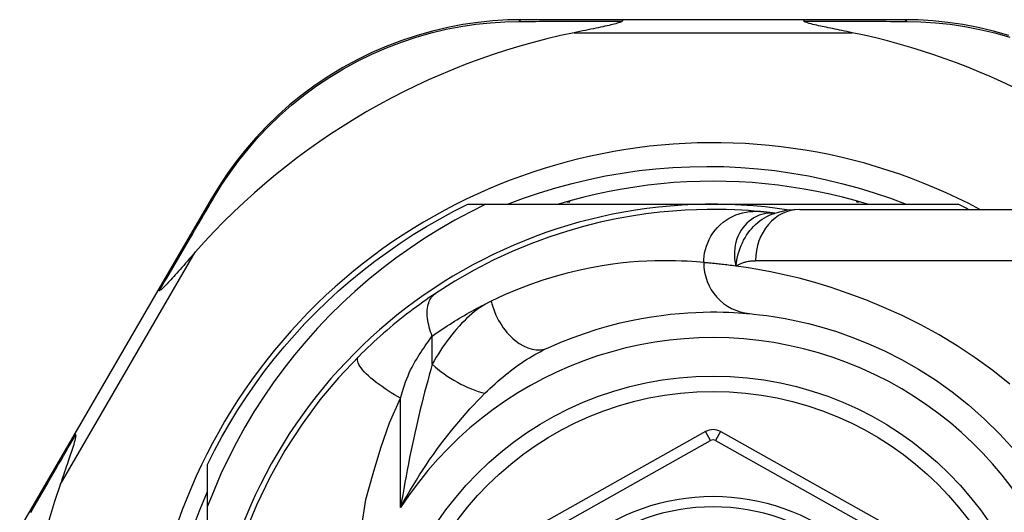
# Model space of a CAD drawing. Header units: inches. Extents: x 15 to 513, y 46 to 241.
# Tile 103 of 256: x 67.281 to 68.037, y 147.27 to 147.648. Entities that reach past the tile are written whole.
import ezdxf

# ---------------------------------------------------------------- set-up
doc = ezdxf.new("R2010")
doc.units = ezdxf.units.IN
doc.header["$MEASUREMENT"] = 0
doc.layers.add('Visible Edges(ANSI)', color=7, linetype='Continuous', lineweight=25)
doc.layers.add('Visible Tangent Edges(ANSI)', color=7, linetype='Continuous', lineweight=25)

msp = doc.modelspace()

# ---------------------------------------------------------------- linework, layer by layer
at = {"layer": 'Visible Edges(ANSI)'}
for p, q in [((67.74407, 147.64834), (67.66664, 147.64834)), ((67.88218, 147.64834), (67.74407, 147.64834)), ((67.95923, 147.64834), (67.88218, 147.64834)), ((67.42833, 147.51117), (67.38729, 147.44051)), ((67.62504, 147.50661), (67.63883, 147.50661)), ((67.63883, 147.50661), (67.81313, 147.50661)), ((67.70122, 147.50858), (67.70313, 147.50858)), ((67.70313, 147.50858), (67.70313, 147.50912)), ((67.81313, 147.50661), (68.00121, 147.50661)), ((67.92313, 147.50912), (67.92313, 147.50858)), ((67.92313, 147.50858), (67.92504, 147.50858)), ((67.86043, 147.49975), (67.86038, 147.49975)), ((67.87956, 147.50267), (68.11682, 147.50267)), ((67.38729, 147.44051), (67.32345, 147.33061)), ((67.80735, 147.3321), (67.62633, 147.23047)), ((68.0001, 147.23046), (67.81891, 147.33211)), ((67.32345, 147.33061), (67.2812, 147.25787)), ((67.42533, 147.27472), (67.42533, 147.3069)), ((67.42533, 147.11881), (67.42533, 147.27472))]:
    msp.add_line(p, q, dxfattribs=at)
at = {"layer": 'Visible Edges(ANSI)', "flags": 128}
for points in [[(67.66664, 147.64834), (67.65557, 147.64812), (67.64427, 147.64743), (67.6328, 147.64625), (67.6212, 147.64457), (67.60953, 147.64235), (67.59782, 147.63961), (67.58612, 147.63631), (67.57445, 147.63246), (67.56287, 147.62804), (67.55143, 147.62306), (67.54016, 147.61754), (67.52913, 147.61152), (67.51838, 147.60501), (67.50796, 147.59805), (67.49791, 147.59065), (67.48829, 147.58284), (67.47912, 147.57468), (67.47041, 147.56621), (67.46218, 147.55747), (67.45442, 147.5485), (67.44715, 147.53935), (67.44038, 147.53005), (67.4341, 147.52064), (67.42833, 147.51117)], [(67.74347, 147.64727), (67.74307, 147.64686), (67.74236, 147.6465), (67.74153, 147.64618), (67.74058, 147.64586), (67.73957, 147.64556), (67.73851, 147.64527), (67.73734, 147.64497), (67.73607, 147.64465), (67.73472, 147.64433), (67.73327, 147.64399), (67.73175, 147.64365), (67.73016, 147.6433), (67.7285, 147.64293), (67.72679, 147.64257), (67.72502, 147.64219), (67.72318, 147.6418), (67.72128, 147.6414), (67.71931, 147.64099), (67.71729, 147.64057), (67.71522, 147.64014), (67.71309, 147.6397), (67.71092, 147.63926), (67.70871, 147.6388), (67.70647, 147.63834)], [(67.74407, 147.64834), (67.74405, 147.64834), (67.74402, 147.64833), (67.74399, 147.64832), (67.74397, 147.64831), (67.74394, 147.64829), (67.74392, 147.64827), (67.74389, 147.64825), (67.74386, 147.64822), (67.74384, 147.64819), (67.74381, 147.64815), (67.74379, 147.64811), (67.74376, 147.64807), (67.74374, 147.64802), (67.74371, 147.64797), (67.74369, 147.64792), (67.74366, 147.64786), (67.74364, 147.6478), (67.74361, 147.64773), (67.74359, 147.64766), (67.74356, 147.64759), (67.74354, 147.64752), (67.74352, 147.64744), (67.74349, 147.64735), (67.74347, 147.64727)], [(67.88218, 147.64834), (67.88221, 147.64834), (67.88224, 147.64833), (67.88226, 147.64832), (67.88229, 147.64831), (67.88231, 147.64829), (67.88234, 147.64827), (67.88237, 147.64825), (67.88239, 147.64822), (67.88242, 147.64819), (67.88244, 147.64815), (67.88247, 147.64811), (67.88249, 147.64807), (67.88252, 147.64802), (67.88254, 147.64797), (67.88257, 147.64792), (67.88259, 147.64786), (67.88262, 147.6478), (67.88264, 147.64773), (67.88267, 147.64766), (67.88269, 147.64759), (67.88272, 147.64752), (67.88274, 147.64744), (67.88276, 147.64735), (67.88279, 147.64727)], [(67.91979, 147.63834), (67.91779, 147.63875), (67.91582, 147.63916), (67.91388, 147.63956), (67.91198, 147.63995), (67.91011, 147.64033), (67.90828, 147.64071), (67.90649, 147.64108), (67.90475, 147.64145), (67.90306, 147.6418), (67.90141, 147.64215), (67.89983, 147.64249), (67.8983, 147.64282), (67.89683, 147.64314), (67.89542, 147.64344), (67.89409, 147.64374), (67.89271, 147.64406), (67.89124, 147.6444), (67.88973, 147.64476), (67.88825, 147.64514), (67.88683, 147.64552), (67.88554, 147.64591), (67.88433, 147.64632), (67.88335, 147.64676), (67.88279, 147.64727)], [(68.03996, 147.63625), (68.02823, 147.63956), (68.0165, 147.64232), (68.0048, 147.64455), (67.99317, 147.64624), (67.98166, 147.64743), (67.97034, 147.64812), (67.95923, 147.64834)], [(67.65534, 147.50661), (67.66758, 147.51121), (67.67997, 147.51543), (67.69248, 147.51926), (67.70508, 147.52269), (67.71777, 147.52572), (67.73055, 147.52836), (67.74339, 147.53059), (67.75629, 147.53242), (67.76925, 147.53385), (67.78225, 147.53487), (67.79527, 147.53548), (67.80833, 147.53569), (67.82139, 147.53549), (67.83446, 147.53488), (67.8475, 147.53385), (67.86049, 147.53242), (67.87342, 147.53059), (67.88627, 147.52835), (67.89904, 147.52572), (67.91171, 147.52268), (67.92428, 147.51925), (67.93674, 147.51543), (67.94908, 147.51121), (67.96129, 147.50661)], [(67.93168, 147.50661), (67.92206, 147.50942), (67.91237, 147.51199), (67.90262, 147.51433), (67.89281, 147.51642), (67.88296, 147.51827), (67.87306, 147.51987), (67.86313, 147.52123), (67.85317, 147.52234), (67.84318, 147.52321), (67.83317, 147.52383), (67.82315, 147.5242), (67.81313, 147.52432), (67.8031, 147.5242), (67.79308, 147.52383), (67.78308, 147.52321), (67.77309, 147.52234), (67.76313, 147.52123), (67.75319, 147.51987), (67.7433, 147.51827), (67.73344, 147.51642), (67.72364, 147.51433), (67.71389, 147.51199), (67.7042, 147.50942), (67.69458, 147.50661)], [(67.63883, 147.50661), (67.62679, 147.50064), (67.61495, 147.49429), (67.60331, 147.48757), (67.59189, 147.48049), (67.5807, 147.47304), (67.56974, 147.46524), (67.55903, 147.45708), (67.54856, 147.44858), (67.53837, 147.43974), (67.52847, 147.43059), (67.51888, 147.42114), (67.5096, 147.41139), (67.50064, 147.40136), (67.49201, 147.39104), (67.48371, 147.38046), (67.47576, 147.36961), (67.46815, 147.35851), (67.46089, 147.34715), (67.45399, 147.33556), (67.44747, 147.32375), (67.44134, 147.31176), (67.43561, 147.29958), (67.43027, 147.28723), (67.42533, 147.27472)], [(67.42533, 147.3069), (67.43071, 147.31761), (67.43639, 147.32817), (67.44236, 147.33857), (67.44862, 147.3488), (67.45515, 147.35885), (67.46197, 147.36871), (67.46906, 147.37838), (67.47641, 147.38785), (67.48402, 147.39711), (67.49189, 147.40616), (67.50001, 147.41498), (67.50836, 147.42358), (67.51696, 147.43193), (67.52578, 147.44005), (67.53483, 147.44792), (67.54409, 147.45553), (67.55356, 147.46289), (67.56323, 147.46997), (67.5731, 147.47679), (67.58314, 147.48332), (67.59337, 147.48958), (67.60377, 147.49555), (67.61433, 147.50123), (67.62504, 147.50661)], [(67.84838, 147.50105), (67.84466, 147.50137), (67.84028, 147.50171), (67.83525, 147.50203), (67.82957, 147.50232), (67.82324, 147.50254), (67.81628, 147.50266), (67.80869, 147.50265), (67.80047, 147.50246), (67.79164, 147.50207), (67.78221, 147.50142), (67.77218, 147.50048), (67.76159, 147.4992), (67.75043, 147.49752), (67.73873, 147.49539), (67.72652, 147.49277), (67.71382, 147.4896), (67.70067, 147.48583), (67.68712, 147.4814), (67.67319, 147.47626), (67.65894, 147.47034), (67.64446, 147.46363), (67.62977, 147.45605), (67.61501, 147.44759), (67.60019, 147.4382)], [(67.86038, 147.49975), (67.85973, 147.49983), (67.85908, 147.49991), (67.85845, 147.49999), (67.85784, 147.50006), (67.85723, 147.50013), (67.85664, 147.5002), (67.85607, 147.50026), (67.8555, 147.50032), (67.85496, 147.50039), (67.85442, 147.50044), (67.8539, 147.5005), (67.85339, 147.50055), (67.8529, 147.50061), (67.85242, 147.50066), (67.85195, 147.5007), (67.8515, 147.50075), (67.85106, 147.50079), (67.85064, 147.50083), (67.85023, 147.50087), (67.84983, 147.50091), (67.84945, 147.50095), (67.84908, 147.50098), (67.84872, 147.50102), (67.84838, 147.50105)], [(67.87956, 147.50267), (67.87002, 147.50197), (67.86013, 147.49965)], [(67.41584, 147.46976), (67.41431, 147.46802), (67.4128, 147.4663), (67.41131, 147.46461), (67.40985, 147.46294), (67.40841, 147.46131), (67.40701, 147.45972), (67.40564, 147.45816), (67.4043, 147.45665), (67.40301, 147.45519), (67.40175, 147.45377), (67.40054, 147.45241), (67.39937, 147.45111), (67.39826, 147.44986), (67.39719, 147.44869), (67.39618, 147.44758), (67.39522, 147.44654), (67.39425, 147.44549), (67.39324, 147.44443), (67.39224, 147.4434), (67.39129, 147.44246), (67.3904, 147.44164), (67.38964, 147.44101), (67.389, 147.44059), (67.38848, 147.44045)], [(67.38729, 147.44051), (67.3873, 147.44053), (67.38732, 147.44055), (67.38734, 147.44056), (67.38736, 147.44058), (67.38739, 147.44059), (67.38742, 147.4406), (67.38745, 147.44061), (67.38749, 147.44061), (67.38753, 147.44062), (67.38757, 147.44062), (67.38761, 147.44062), (67.38766, 147.44062), (67.38771, 147.44062), (67.38777, 147.44061), (67.38783, 147.4406), (67.38789, 147.44059), (67.38795, 147.44058), (67.38802, 147.44057), (67.38809, 147.44056), (67.38816, 147.44054), (67.38824, 147.44052), (67.38832, 147.4405), (67.3884, 147.44048), (67.38848, 147.44045)], [(67.60019, 147.4382), (67.59783, 147.43661), (67.59543, 147.43497), (67.593, 147.43328), (67.59054, 147.43154), (67.58806, 147.42976), (67.58555, 147.42794), (67.58304, 147.42607), (67.58051, 147.42416), (67.57797, 147.42221), (67.57543, 147.42022), (67.57287, 147.41819), (67.57032, 147.41612), (67.56779, 147.41404), (67.56527, 147.41192), (67.56277, 147.40979), (67.56029, 147.40764), (67.55782, 147.40546), (67.55538, 147.40327), (67.55296, 147.40105), (67.55056, 147.39883), (67.54819, 147.39658), (67.54585, 147.39433), (67.54353, 147.39206), (67.54124, 147.38978)], [(67.68666, 147.39649), (67.69631, 147.40068), (67.70582, 147.40444), (67.71516, 147.40777), (67.72429, 147.41071), (67.73318, 147.41327), (67.74182, 147.41548), (67.75018, 147.41737), (67.75824, 147.41895), (67.76598, 147.42027), (67.77341, 147.42134), (67.78052, 147.42219), (67.7873, 147.42285), (67.79375, 147.42332), (67.79985, 147.42365), (67.80561, 147.42384), (67.81101, 147.42392), (67.81606, 147.42392), (67.82075, 147.42385), (67.82507, 147.42371), (67.82903, 147.42353), (67.83262, 147.42332), (67.83584, 147.42309), (67.83868, 147.42286), (67.84115, 147.42264)], [(67.84115, 147.42264), (67.84439, 147.42233), (67.84875, 147.42185), (67.85423, 147.42115), (67.86077, 147.42019), (67.86832, 147.41891), (67.87685, 147.41721), (67.88629, 147.41503), (67.89661, 147.41229), (67.90773, 147.40886), (67.91952, 147.4047), (67.93184, 147.39977), (67.94456, 147.39404), (67.95753, 147.38749), (67.97062, 147.38009), (67.98368, 147.3718), (67.99658, 147.36261), (68.00916, 147.35256), (68.02134, 147.34169), (68.03306, 147.33008), (68.04423, 147.31778)], [(67.54124, 147.38978), (67.52577, 147.37333), (67.51156, 147.35636), (67.49786, 147.3378), (67.48466, 147.31746), (67.473, 147.29674), (67.46273, 147.27558), (67.45356, 147.25323)], [(67.32409, 147.3296), (67.32423, 147.32887), (67.3241, 147.3278), (67.32383, 147.32656), (67.32349, 147.32523), (67.32309, 147.3238), (67.32263, 147.32228), (67.32215, 147.32072), (67.32164, 147.31915), (67.32114, 147.31761), (67.32066, 147.31616), (67.32019, 147.31475), (67.3197, 147.31328), (67.31918, 147.31174), (67.31864, 147.31013), (67.31807, 147.30847), (67.31749, 147.30675), (67.31688, 147.30498), (67.31626, 147.30316), (67.31561, 147.30129), (67.31496, 147.29937), (67.31428, 147.29741), (67.3136, 147.29542), (67.3129, 147.29338), (67.31219, 147.29132)], [(67.32345, 147.33061), (67.32344, 147.33059), (67.32344, 147.33057), (67.32343, 147.33054), (67.32343, 147.33051), (67.32343, 147.33049), (67.32344, 147.33046), (67.32345, 147.33042), (67.32346, 147.33039), (67.32348, 147.33035), (67.3235, 147.33031), (67.32352, 147.33027), (67.32354, 147.33023), (67.32357, 147.33019), (67.3236, 147.33014), (67.32364, 147.3301), (67.32368, 147.33005), (67.32372, 147.33), (67.32376, 147.32995), (67.32381, 147.32989), (67.32386, 147.32984), (67.32391, 147.32978), (67.32397, 147.32972), (67.32403, 147.32966), (67.32409, 147.3296)], [(67.41429, 147.25867), (67.41957, 147.27245), (67.42533, 147.28605)]]:
    msp.add_lwpolyline(points, dxfattribs=at)
at = {"layer": 'Visible Edges(ANSI)'}
msp.add_circle((67.81313, 147.11881), 0.25591, dxfattribs=at)
for centre, radius, start, end in [((67.81313, 147.11967), 0.52953, 101.6205, 138.6133), ((67.81313, 147.11967), 0.52953, 46.3272, 78.3795), ((67.81313, 147.11881), 0.43504, 61.92751, 298.07249), ((67.81313, 147.11881), 0.3878, 81.33391, 250.21195), ((67.81313, 147.11881), 0.431, 62.95157, 64.12615), ((67.81313, 147.3218), 0.01181, 60.70877, 119.31319), ((67.81313, 147.11967), 0.52953, 161.08535, 207.06854), ((67.81313, 147.11881), 0.15551, 13.91643, 166.08357)]:
    msp.add_arc(centre, radius, start, end, dxfattribs=at)
at = {"layer": 'Visible Tangent Edges(ANSI)'}
for p, q in [((67.70647, 147.63834), (67.91979, 147.63834)), ((67.31219, 147.29132), (67.41584, 147.46976)), ((68.11682, 147.4633), (67.84567, 147.4633)), ((67.59773, 147.38377), (67.59773, 147.40544)), ((67.57342, 147.27377), (67.57342, 147.35771)), ((67.8112, 147.32524), (67.80735, 147.3321)), ((67.81891, 147.33211), (67.81506, 147.32524)), ((67.63018, 147.2236), (67.8112, 147.32524)), ((67.81506, 147.32524), (67.99624, 147.2236))]:
    msp.add_line(p, q, dxfattribs=at)
at = {"layer": 'Visible Tangent Edges(ANSI)', "flags": 128}
for points in [[(67.4307, 147.5126), (67.43638, 147.52185), (67.44256, 147.53103), (67.44922, 147.54011), (67.45637, 147.54905), (67.46398, 147.55781), (67.47207, 147.56635), (67.48061, 147.57463), (67.4896, 147.5826), (67.49903, 147.59023), (67.50888, 147.59747), (67.51909, 147.60428), (67.52962, 147.61065), (67.54042, 147.61656), (67.55145, 147.62196), (67.56265, 147.62685), (67.57398, 147.6312), (67.5854, 147.63499), (67.59685, 147.63824), (67.60831, 147.64095), (67.61973, 147.64315), (67.63107, 147.64484), (67.6423, 147.64603), (67.65336, 147.64674), (67.66419, 147.64701)], [(67.66419, 147.64701), (67.66732, 147.64702), (67.67046, 147.64703), (67.67362, 147.64705), (67.6768, 147.64706), (67.67999, 147.64707), (67.68321, 147.64708), (67.68643, 147.6471), (67.68968, 147.64711), (67.69293, 147.64712), (67.69621, 147.64713), (67.6995, 147.64714), (67.7028, 147.64716), (67.70612, 147.64717), (67.70945, 147.64718), (67.71279, 147.64719), (67.71615, 147.6472), (67.71953, 147.64721), (67.72291, 147.64722), (67.72631, 147.64723), (67.72972, 147.64724), (67.73314, 147.64724), (67.73657, 147.64725), (67.74001, 147.64726), (67.74347, 147.64727)], [(67.88279, 147.64727), (67.88622, 147.64726), (67.88965, 147.64725), (67.89306, 147.64724), (67.89647, 147.64724), (67.89986, 147.64723), (67.90324, 147.64722), (67.90661, 147.64721), (67.90996, 147.6472), (67.9133, 147.64719), (67.91663, 147.64718), (67.91995, 147.64717), (67.92325, 147.64716), (67.92654, 147.64714), (67.92981, 147.64713), (67.93307, 147.64712), (67.93631, 147.64711), (67.93954, 147.6471), (67.94275, 147.64709), (67.94595, 147.64707), (67.94912, 147.64706), (67.95229, 147.64705), (67.95543, 147.64704), (67.95856, 147.64702), (67.96167, 147.64701)], [(67.96167, 147.64701), (67.97254, 147.64674), (67.98362, 147.64603), (67.99488, 147.64483), (68.00626, 147.64313), (68.01771, 147.64092), (68.02919, 147.63819), (68.04067, 147.63493)], [(67.38848, 147.44045), (67.39032, 147.4436), (67.39215, 147.44674), (67.39398, 147.44987), (67.3958, 147.45299), (67.39762, 147.4561), (67.39942, 147.45919), (67.40123, 147.46227), (67.40302, 147.46534), (67.40481, 147.4684), (67.40659, 147.47145), (67.40837, 147.47448), (67.41013, 147.4775), (67.41189, 147.48051), (67.41365, 147.4835), (67.41539, 147.48648), (67.41713, 147.48945), (67.41885, 147.49239), (67.42057, 147.49533), (67.42228, 147.49825), (67.42399, 147.50115), (67.42568, 147.50404), (67.42736, 147.50691), (67.42904, 147.50977), (67.4307, 147.5126)], [(67.8059, 147.46185), (67.80598, 147.4643), (67.80622, 147.46681), (67.80663, 147.46935), (67.80722, 147.47192), (67.80799, 147.47449), (67.80896, 147.47705), (67.81011, 147.47958), (67.81146, 147.48205), (67.81299, 147.48443), (67.8147, 147.48672), (67.81659, 147.48889), (67.81863, 147.49092), (67.82081, 147.49279), (67.82312, 147.49448), (67.82552, 147.496), (67.82801, 147.49733), (67.83056, 147.49845), (67.83315, 147.49938), (67.83576, 147.50012), (67.83836, 147.50066), (67.84094, 147.50101), (67.84348, 147.50119), (67.84596, 147.5012), (67.84838, 147.50105)], [(67.8591, 147.49985), (67.85692, 147.49988), (67.85474, 147.49972), (67.85257, 147.49938), (67.85044, 147.49886), (67.84836, 147.49816), (67.84633, 147.49729), (67.84437, 147.49624), (67.84248, 147.49502), (67.84068, 147.49363), (67.83898, 147.49209), (67.83739, 147.49041), (67.83592, 147.48858), (67.83458, 147.48662), (67.83338, 147.48453), (67.83232, 147.48233), (67.83142, 147.48002), (67.83068, 147.47762), (67.83011, 147.47514), (67.82972, 147.47259), (67.82951, 147.46998), (67.82948, 147.46732), (67.82965, 147.46462), (67.83002, 147.4619), (67.8306, 147.45916)], [(67.8306, 147.45916), (67.83095, 147.46155), (67.83138, 147.46389), (67.83188, 147.4662), (67.83245, 147.46846), (67.83311, 147.47067), (67.83384, 147.47283), (67.83466, 147.47494), (67.83556, 147.477), (67.83654, 147.479), (67.83761, 147.48095), (67.83877, 147.48284), (67.84002, 147.48466), (67.84134, 147.4864), (67.84274, 147.48807), (67.84421, 147.48965), (67.84576, 147.49115), (67.84736, 147.49256), (67.84903, 147.49388), (67.85076, 147.4951), (67.85255, 147.49622), (67.85439, 147.49724), (67.85627, 147.49815), (67.85819, 147.49896), (67.86014, 147.49965)], [(67.86038, 147.49975), (67.86035, 147.49976), (67.86031, 147.49976), (67.86028, 147.49976), (67.86024, 147.49977), (67.8602, 147.49977), (67.86016, 147.49978), (67.86011, 147.49978), (67.86007, 147.49978), (67.86002, 147.49979), (67.85997, 147.49979), (67.85992, 147.4998), (67.85987, 147.4998), (67.85982, 147.4998), (67.85976, 147.49981), (67.8597, 147.49981), (67.85965, 147.49982), (67.85958, 147.49982), (67.85952, 147.49982), (67.85946, 147.49983), (67.85939, 147.49983), (67.85932, 147.49984), (67.85925, 147.49984), (67.85918, 147.49984), (67.8591, 147.49985)], [(67.8059, 147.46185), (67.8033, 147.46209), (67.8003, 147.46235), (67.7969, 147.46261), (67.79311, 147.46285), (67.78893, 147.46305), (67.78437, 147.46321), (67.77943, 147.46329), (67.7741, 147.46329), (67.7684, 147.4632), (67.76232, 147.46298), (67.75588, 147.46261), (67.74908, 147.46208), (67.74193, 147.46134), (67.73442, 147.46038), (67.72658, 147.45917), (67.71841, 147.45768), (67.70991, 147.45589), (67.70109, 147.45376), (67.69197, 147.45127), (67.68258, 147.44837), (67.67295, 147.44506), (67.6631, 147.44129), (67.65307, 147.43705), (67.64288, 147.43232)], [(67.8306, 147.45916), (67.82914, 147.45936), (67.82771, 147.45955), (67.82632, 147.45973), (67.82497, 147.45989), (67.82365, 147.46006), (67.82237, 147.46021), (67.82113, 147.46035), (67.81993, 147.46049), (67.81876, 147.46062), (67.81763, 147.46074), (67.81654, 147.46086), (67.81549, 147.46097), (67.81448, 147.46107), (67.8135, 147.46117), (67.81257, 147.46126), (67.81167, 147.46134), (67.81081, 147.46142), (67.80999, 147.4615), (67.80921, 147.46157), (67.80847, 147.46163), (67.80777, 147.46169), (67.80711, 147.46175), (67.80648, 147.4618), (67.8059, 147.46185)], [(67.8306, 147.45916), (67.83115, 147.45951), (67.83171, 147.45983), (67.83227, 147.46015), (67.83285, 147.46045), (67.83343, 147.46073), (67.83401, 147.461), (67.83461, 147.46125), (67.83521, 147.46149), (67.83582, 147.46171), (67.83644, 147.46192), (67.83706, 147.46212), (67.83769, 147.46229), (67.83832, 147.46246), (67.83896, 147.46261), (67.83961, 147.46274), (67.84026, 147.46286), (67.84092, 147.46296), (67.84158, 147.46305), (67.84225, 147.46313), (67.84292, 147.46319), (67.8436, 147.46324), (67.84429, 147.46327), (67.84497, 147.46329), (67.84567, 147.4633)], [(68.04066, 147.36858), (68.02762, 147.379), (68.01421, 147.3888), (68.00047, 147.39794), (67.98648, 147.40638), (67.97237, 147.41411), (67.95825, 147.42114), (67.94421, 147.42749), (67.93037, 147.43318), (67.91683, 147.43824), (67.90368, 147.44267), (67.89105, 147.44651), (67.87902, 147.44976), (67.86771, 147.45247), (67.85718, 147.4547), (67.84746, 147.45653), (67.83859, 147.458), (67.8306, 147.45916)], [(67.59773, 147.40544), (67.59706, 147.40712), (67.59645, 147.40881), (67.59589, 147.41052), (67.59539, 147.41224), (67.59495, 147.41396), (67.59457, 147.41568), (67.59427, 147.41738), (67.59404, 147.41906), (67.59388, 147.42071), (67.5938, 147.42233), (67.5938, 147.4239), (67.59387, 147.42543), (67.59402, 147.4269), (67.59425, 147.42831), (67.59455, 147.42966), (67.59493, 147.43093), (67.59538, 147.43213), (67.5959, 147.43325), (67.59648, 147.43428), (67.59712, 147.43524), (67.59781, 147.4361), (67.59856, 147.43689), (67.59935, 147.43758), (67.60019, 147.4382)], [(67.59773, 147.40544), (67.59963, 147.40678), (67.60153, 147.40811), (67.60343, 147.40942), (67.60533, 147.4107), (67.60722, 147.41195), (67.6091, 147.41319), (67.61099, 147.41441), (67.61288, 147.41561), (67.61476, 147.41679), (67.61665, 147.41795), (67.61854, 147.4191), (67.62043, 147.42022), (67.62232, 147.42133), (67.62421, 147.42242), (67.62609, 147.4235), (67.62797, 147.42455), (67.62985, 147.42558), (67.63172, 147.4266), (67.63359, 147.4276), (67.63546, 147.42858), (67.63732, 147.42954), (67.63918, 147.43048), (67.64103, 147.43141), (67.64288, 147.43232)], [(67.64288, 147.43232), (67.64073, 147.43121), (67.63858, 147.43), (67.63645, 147.42868), (67.63434, 147.42727), (67.63224, 147.42576), (67.63016, 147.42417), (67.6281, 147.42248), (67.62607, 147.42072), (67.62407, 147.41888), (67.62209, 147.41697), (67.62014, 147.41499), (67.61823, 147.41295), (67.61634, 147.41083), (67.61449, 147.40865), (67.61266, 147.40641), (67.61086, 147.40411), (67.60909, 147.40175), (67.60736, 147.39933), (67.60566, 147.39686), (67.604, 147.39433), (67.60237, 147.39176), (67.60078, 147.38914), (67.59923, 147.38648), (67.59773, 147.38377)], [(67.57342, 147.35771), (67.5741, 147.36028), (67.57483, 147.36283), (67.5756, 147.36534), (67.57641, 147.36782), (67.57727, 147.37024), (67.57817, 147.37262), (67.5791, 147.37495), (67.58008, 147.37721), (67.5811, 147.37941), (67.58215, 147.38155), (67.58323, 147.3836), (67.58434, 147.38558), (67.58547, 147.38748), (67.58661, 147.38931), (67.58776, 147.39109), (67.58889, 147.39284), (67.59003, 147.39455), (67.59116, 147.39623), (67.59228, 147.39787), (67.59339, 147.39947), (67.5945, 147.40103), (67.59559, 147.40254), (67.59667, 147.40401), (67.59773, 147.40544)], [(67.63812, 147.36147), (67.64002, 147.36335), (67.64194, 147.36519), (67.64388, 147.36701), (67.64583, 147.3688), (67.6478, 147.37055), (67.64978, 147.37227), (67.65177, 147.37395), (67.65378, 147.3756), (67.65579, 147.37721), (67.65781, 147.37878), (67.65984, 147.38032), (67.66187, 147.38181), (67.66392, 147.38327), (67.66597, 147.38469), (67.66803, 147.38607), (67.6701, 147.38741), (67.67217, 147.38871), (67.67425, 147.38996), (67.67633, 147.39117), (67.6784, 147.39234), (67.68048, 147.39345), (67.68255, 147.39452), (67.68461, 147.39553), (67.68666, 147.39649)], [(67.57342, 147.35771), (67.57106, 147.35903), (67.56866, 147.36043), (67.56626, 147.36189), (67.56386, 147.36341), (67.56148, 147.36498), (67.55914, 147.36659), (67.55686, 147.36823), (67.55466, 147.36989), (67.55257, 147.37156), (67.55059, 147.37322), (67.54876, 147.37487), (67.54708, 147.37648), (67.54557, 147.37804), (67.54424, 147.37955), (67.5431, 147.38099), (67.54215, 147.38236), (67.5414, 147.38363), (67.54085, 147.38481), (67.54048, 147.3859), (67.5403, 147.38688), (67.5403, 147.38776), (67.54046, 147.38853), (67.54078, 147.38921), (67.54124, 147.38978)], [(67.59773, 147.38377), (67.59653, 147.37964), (67.59535, 147.37544), (67.59417, 147.37116), (67.593, 147.36682), (67.59185, 147.36244), (67.59071, 147.35801), (67.58958, 147.35354), (67.58848, 147.34903), (67.58739, 147.3445), (67.58632, 147.33994), (67.58527, 147.33536), (67.58424, 147.33076), (67.58322, 147.32613), (67.58223, 147.32147), (67.58125, 147.31678), (67.5803, 147.31208), (67.57936, 147.30735), (67.57845, 147.3026), (67.57756, 147.29783), (67.57669, 147.29305), (67.57584, 147.28825), (67.57501, 147.28344), (67.5742, 147.27861), (67.57342, 147.27377)], [(67.57342, 147.27377), (67.57574, 147.27811), (67.5781, 147.28239), (67.58051, 147.28662), (67.58297, 147.29079), (67.58547, 147.29491), (67.58801, 147.29897), (67.59059, 147.30297), (67.5932, 147.30692), (67.59585, 147.3108), (67.59853, 147.31462), (67.60124, 147.31838), (67.60398, 147.32208), (67.60674, 147.32572), (67.60952, 147.32929), (67.61233, 147.33281), (67.61516, 147.33626), (67.61801, 147.33966), (67.62087, 147.34299), (67.62375, 147.34625), (67.62663, 147.34945), (67.62952, 147.35257), (67.6324, 147.35562), (67.63527, 147.35859), (67.63812, 147.36147)], [(67.54371, 147.25975), (67.54682, 147.27987), (67.5524, 147.29991), (67.55834, 147.31954), (67.56478, 147.33878), (67.57342, 147.35771)], [(67.28964, 147.26988), (67.29137, 147.27289), (67.29312, 147.27592), (67.29487, 147.27897), (67.29664, 147.28203), (67.29841, 147.28511), (67.30019, 147.2882), (67.30198, 147.29131), (67.30378, 147.29443), (67.30559, 147.29756), (67.30741, 147.30071), (67.30923, 147.30387), (67.31106, 147.30705), (67.3129, 147.31024), (67.31475, 147.31344), (67.31661, 147.31665), (67.31847, 147.31987), (67.32034, 147.3231), (67.32221, 147.32635), (67.32409, 147.3296)]]:
    msp.add_lwpolyline(points, dxfattribs=at)
at = {"layer": 'Visible Tangent Edges(ANSI)'}
msp.add_circle((67.81313, 147.11881), 0.24409, dxfattribs=at)
for centre, radius, start, end in [((67.81313, 147.11881), 0.28543, 212.8812, 147.1188), ((67.81313, 147.3218), 0.00394, 60.70877, 119.31319), ((67.81313, 147.11881), 0.16339, 13.23324, 166.76676)]:
    msp.add_arc(centre, radius, start, end, dxfattribs=at)
for centre, major_axis, ratio, start_param, end_param in [((67.66664, 147.63834), (0, 0.01), 0.490597, 0, 0.522348), ((67.95923, 147.63834), (0, 0.01), 0.489692, 5.761173, 6.283185), ((67.43698, 147.50615), (-0.00865, 0.00502), 0.487239, 5.762078, 6.283185), ((67.87956, 147.4633), (0, 0.03937), 0.860915, 0, 1.570796), ((67.87315, 147.69616), (-0.01245, -0.19646), 0.394768, 6.26267, 6.279105), ((67.84477, 147.46185), (-0.00362, -0.0392), 0.987056, 4.803178, 6.283185), ((67.67034, 147.43232), (0.01632, -0.03583), 0.663135, 4.419079, 6.283185), ((67.62203, 147.38377), (-0.034, 0.01985), 0.367954, 1.008544, 2.26339)]:
    msp.add_ellipse(centre, major_axis=major_axis, ratio=ratio, start_param=start_param, end_param=end_param, dxfattribs=at)

doc.saveas('drawing.dxf')
